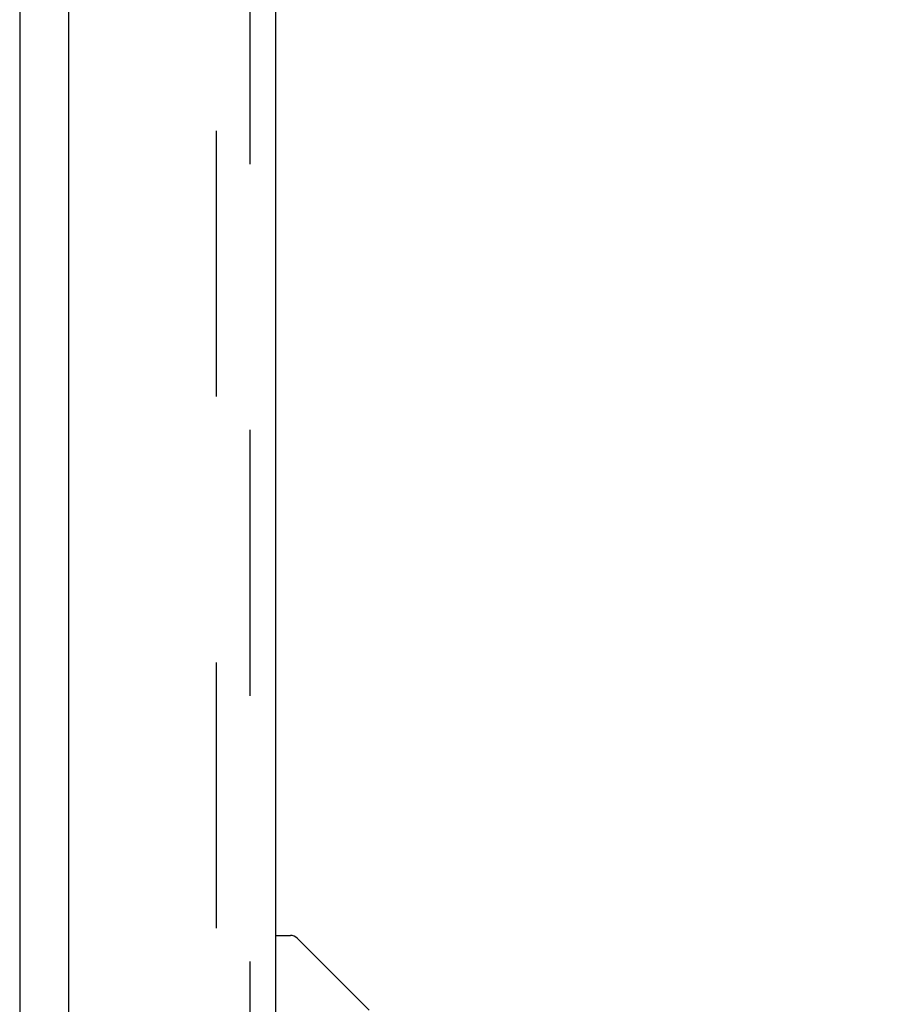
# Model space of a CAD drawing. Header units: inches. Extents: x 0 to 200, y 0 to 129.
# Tile 38 of 97: x 31.07 to 34.65, y 49.51 to 53.59. Entities that reach past the tile are written whole.
import ezdxf

# ---------------------------------------------------------------- set-up
doc = ezdxf.new("R2010")
doc.units = ezdxf.units.IN
doc.header["$LTSCALE"] = 11
doc.header["$MEASUREMENT"] = 0
doc.linetypes.add('HIDDEN', pattern=[0.2, 0.1, -0.1])
doc.layers.get('0').update_dxf_attribs({"linetype": 'CONTINUOUS'})
for name, color, linetype in [('DEFAULT_2', 8, 'HIDDEN'), ('DIMENSIONS', 7, 'CONTINUOUS'), ('DOOR_ASSEMBLY', 7, 'CONTINUOUS')]:
    doc.layers.add(name, color=color, linetype=linetype)
doc.styles.get("Standard").update_dxf_attribs({"font": 'arial.ttf'})
doc.dimstyles.new('DIMSTYLE_1', dxfattribs={"dimtxt": 0.882353, "dimasz": 1.176471, "dimexe": 0.09, "dimexo": 0.07, "dimgap": 0.0375, "dimtad": 0, "dimtih": 1, "dimtoh": 1, "dimzin": 4, "dimdsep": 46, "dimtxsty": 'Standard', "dimblk": '_FILLED', "dimblk1": '_FILLED', "dimblk2": '_FILLED', "dimcen": 0.09, "dimadec": 3, "dimazin": 1, "dimtfac": 1, "dimtdec": 3, "dimtofl": 0, "dimtmove": 0, "dimatfit": 3, "dimldrblk": '_FILLED', "dimfxl": 0, "dimtolj": 1, "dimtzin": 4, "dimarcsym": 0})

# ---------------------------------------------------------------- blocks, each defined once
blk = doc.blocks.new('_FILLED')
at = {"color": 0, "linetype": 'ByBlock'}
blk.add_solid([(0, 0), (-1, 0.2), (-1, -0.2)], dxfattribs=at)
blk = doc.blocks.new('*D9')
at = {"layer": 'DIMENSIONS', "color": 2, "linetype": 'Continuous'}
for p, q in [((32.7069, 80.042), (37.8892, 80.042)), ((36.8304, 80.042), (36.8304, 50.267)), ((36.8304, 17.542), (36.8304, 47.1788)), ((32.7069, 17.542), (37.8892, 17.542))]:
    blk.add_line(p, q, dxfattribs=at)
at = {"layer": 'DIMENSIONS', "color": 2, "linetype": 'Continuous', "xscale": 1.1764705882, "yscale": 1.1764705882, "zscale": 1.1764705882}
for p, rotation in [((36.8304, 80.042), 90), ((36.8304, 17.542), 270)]:
    blk.add_blockref('_FILLED', p, dxfattribs=dict(at, rotation=rotation))
at = {"layer": 'DIMENSIONS', "color": 2, "linetype": 'Continuous', "insert": (36.8304, 49.8258), "char_height": 0.88235, "width": 3.693418, "attachment_point": 2, "line_spacing_factor": 0.9}
blk.add_mtext('62.50\\PDOOR', dxfattribs=at)

msp = doc.modelspace()

# ---------------------------------------------------------------- linework, layer by layer
at = {"color": 3, "linetype": 'Continuous'}
msp.add_line((31.0718, 79.344), (31.0718, 18.24), dxfattribs=at)
at = {"layer": 'DEFAULT_2', "color": 8, "linetype": 'HIDDEN'}
msp.add_line((31.8844, 79.5265), (31.8844, 18.0576), dxfattribs=at)
at = {"layer": 'DOOR_ASSEMBLY', "color": 8, "linetype": 'HIDDEN'}
msp.add_line((32.0258, 17.7885), (32.0258, 79.7955), dxfattribs=at)
at = {"layer": 'DOOR_ASSEMBLY', "color": 3, "linetype": 'Continuous'}
for p, q in [((32.1298, 57.042), (32.1298, 40.542)), ((31.2758, 41.7495), (31.2758, 55.8345))]:
    msp.add_line(p, q, dxfattribs=at)
at = {"layer": 'DOOR_ASSEMBLY', "color": 7, "linetype": 'Continuous'}
for p, q in [((32.1298, 49.796), (32.1923, 49.796)), ((32.5178, 49.4868), (32.2201, 49.7845))]:
    msp.add_line(p, q, dxfattribs=at)
msp.add_arc((32.1923, 49.7566), 0.0394, 45, 90, dxfattribs=at)

# ---------------------------------------------------------------- dimensions: what is measured, and where the dimension line sits
at = {"layer": 'DIMENSIONS', "color": 2, "linetype": 'Continuous'}
dim = msp.add_linear_dim(base=(36.8304, 17.542), p1=(32.6369, 80.042), p2=(32.6369, 17.542), angle=270, text='<>\\PDOOR', dimstyle='DIMSTYLE_1', dxfattribs=at)
dim.commit()
dim.dimension.update_dxf_attribs({"geometry": '*D9', "text_midpoint": (36.8304, 48.7229), "dimtype": 160})

doc.saveas('drawing.dxf')
